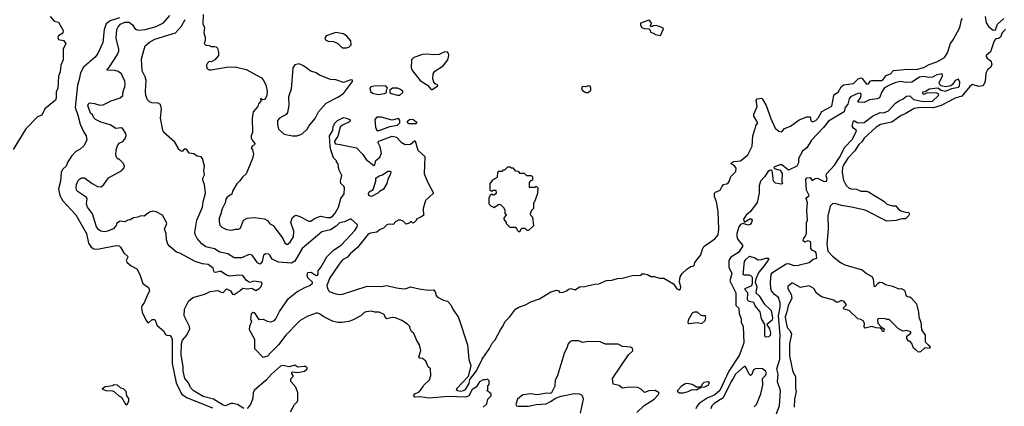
# Model space of a CAD drawing. Extents: x 1793424 to 1900092, y 321114 to 470632.
# Tile 49 of 256: x 1838445 to 1847539, y 366210 to 369776. Entities that reach past the tile are written whole.
import ezdxf

# ---------------------------------------------------------------- set-up
doc = ezdxf.new("R2010")
doc.units = 0

msp = doc.modelspace()

# ---------------------------------------------------------------- linework, layer by layer
at = {"layer": '0CON05XD'}
for points in [[(1838726.7, 369805), (1838765, 369763.3), (1838805, 369753.3), (1838845.7, 369675), (1838845, 369652.5), (1838802.4, 369627.6), (1838797.1, 369615), (1838799.6, 369599.6), (1838805, 369593.3), (1838849.4, 369585), (1838870.6, 369555), (1838848.1, 369505), (1838845.6, 369405), (1838824, 369355), (1838819.2, 369295), (1838804.3, 369255), (1838797.1, 369142.9), (1838783.6, 369106.4), (1838781.5, 369055), (1838775, 369034.2), (1838677.2, 368952.8), (1838648.6, 368895), (1838611.1, 368878.9), (1838500.6, 368769.4), (1838385, 368577.5)], [(1839367.6, 369792.4), (1839280.8, 369765), (1839243.1, 369736.9), (1839224.5, 369685.5), (1839214, 369565), (1839167, 369463), (1839141.2, 369428.8), (1839035, 369338.6), (1839005.5, 369285), (1838995.7, 369225), (1838978.7, 369171.3), (1838957.1, 368965), (1838982.9, 368895), (1839003.4, 368813.4), (1839035, 368743.3), (1839060, 368705), (1839064, 368665), (1839039.1, 368610.9), (1839003, 368583), (1838965, 368560), (1838923.6, 368516.4), (1838888.9, 368465), (1838874.3, 368425), (1838844.1, 368395.9), (1838829.8, 368370.2), (1838820.8, 368285), (1838802.9, 368215), (1838817.1, 368155), (1838844.1, 368104.1), (1838965.4, 367975.4), (1839062.2, 367805), (1839081.4, 367715), (1839105, 367676.7), (1839130.7, 367660.7), (1839165, 367658.8), (1839335, 367694), (1839365, 367688.8), (1839377.3, 367677.3), (1839407.5, 367625), (1839440, 367595), (1839443.3, 367585), (1839430, 367555), (1839438.2, 367535), (1839475, 367504), (1839526.8, 367476.8), (1839555.9, 367425.9), (1839583.1, 367343.1), (1839636.2, 367305), (1839643.3, 367275), (1839616.2, 367215)], [(1840515, 366190), (1840455.6, 366225.6), (1840415, 366235.8), (1840395, 366234), (1840345, 366214.3), (1840325, 366220.6), (1840235, 366276.2), (1840140.1, 366300.1), (1840046, 366355), (1840023.6, 366383.6), (1840005.5, 366425.5), (1839969.4, 366465), (1839954.6, 366535), (1839956.4, 366575), (1839936.8, 366686.8), (1839940, 366785), (1839949.5, 366819.5), (1839990, 366865), (1840016, 366925), (1840014, 366945), (1839964, 367045), (1839967.1, 367105), (1840005, 367180), (1840045, 367212.9), (1840155, 367244), (1840205, 367269.2), (1840275, 367276.2), (1840305, 367261.1), (1840325, 367260.8), (1840355, 367292.9), (1840392.9, 367275), (1840411.2, 367245), (1840425, 367240), (1840483.1, 367276.9), (1840505, 367300), (1840545, 367292.5), (1840590, 367300), (1840625, 367279.2), (1840656.7, 367295), (1840675, 367313.3), (1840684, 367345), (1840676.7, 367355), (1840605.8, 367364.2), (1840575, 367352.5), (1840565, 367354.2), (1840541.2, 367371.2), (1840505, 367415.6), (1840470.8, 367419.2), (1840385, 367408.6), (1840355, 367419.5), (1840305, 367451.9), (1840295, 367454.3), (1840255, 367442.9), (1840241.7, 367448.3), (1840233.3, 367483.3), (1840185, 367516.7), (1840135, 367524.3), (1840065, 367545.7), (1839925, 367622), (1839895, 367632), (1839832.3, 367682.3), (1839814.1, 367704.1), (1839800, 367745), (1839798.8, 367805), (1839783.9, 367843.9), (1839803.3, 367895), (1839800, 367905), (1839763, 367973), (1839705, 368003.3), (1839675, 368008.8), (1839645, 368001.2), (1839595.9, 367964.1), (1839565, 367966.7), (1839535, 367953.3), (1839495, 367947.5), (1839465, 367930), (1839445, 367927.5), (1839415, 367912.5), (1839373, 367917), (1839340, 367895), (1839340, 367885), (1839313, 367847), (1839255.8, 367824.2), (1839225, 367820), (1839195, 367826.2), (1839177.7, 367837.7), (1839156, 367865), (1839118.8, 367985), (1839073, 368047), (1839063.6, 368076.4), (1839070, 368125), (1839059.3, 368139.3), (1838977.5, 368195), (1838971.2, 368205), (1838966.2, 368225), (1838970, 368255), (1838985, 368292.5), (1838997.5, 368305), (1839015, 368317.5), (1839045, 368316.7), (1839115, 368263.3), (1839165, 368237.5), (1839197, 368233), (1839222.5, 368255), (1839265, 368316.7), (1839390, 368385), (1839409.3, 368410.7), (1839412.5, 368425), (1839405, 368450), (1839365, 368490), (1839355, 368490), (1839341.7, 368501.7), (1839332.5, 368525), (1839336.7, 368575), (1839348.3, 368611.7), (1839365, 368636.7), (1839397.3, 368652.7), (1839417.3, 368672.7), (1839430, 368705), (1839426.1, 368726.1), (1839399.3, 368769.3), (1839385, 368777.5), (1839333, 368773), (1839280, 368805), (1839195, 368831.2), (1839145, 368856.2), (1839129.7, 368869.7), (1839117.2, 368897.2), (1839100, 368915), (1839076.2, 368985), (1839083.3, 369005), (1839095, 369010), (1839135, 369003.8), (1839185, 368986.2), (1839215, 368991.2), (1839291.2, 369028.8), (1839372.5, 369055), (1839396.7, 369075), (1839400, 369115), (1839416, 369154), (1839418.8, 369185), (1839415, 369210), (1839395.9, 369255.9), (1839385, 369276.7), (1839355, 369296.7), (1839323, 369307), (1839251.7, 369311.7), (1839275, 369340), (1839349.2, 369455), (1839360, 369485), (1839360.6, 369505), (1839335.8, 369605), (1839342.5, 369685), (1839355, 369711.2), (1839376, 369735), (1839415, 369752.2), (1839455, 369754.2), (1839488.3, 369728.3), (1839510, 369695), (1839524.1, 369684.1), (1839545, 369680), (1839605, 369684), (1839705, 369712), (1839774.2, 369745.8), (1839832, 369815)], [(1842725, 366200), (1842758.3, 366231.7), (1842770, 366275), (1842800, 366305), (1842800, 366325), (1842760, 366355), (1842770, 366365), (1842770, 366395), (1842780, 366415), (1842780, 366445), (1842765, 366460), (1842747.5, 366452.5), (1842725, 366452.5), (1842692.5, 366435), (1842660, 366385), (1842625, 366363.3), (1842592.6, 366307.4), (1842565, 366294), (1842405, 366300.8), (1842225, 366284.6), (1842145, 366297.8), (1842095, 366294.4), (1842083.3, 366305), (1842093.3, 366325), (1842135.8, 366344.2), (1842166.4, 366383.6), (1842177, 366403), (1842230, 366455), (1842242.5, 366495), (1842240, 366555), (1842217.5, 366575), (1842196.4, 366626.4), (1842165, 366650), (1842140, 366655), (1842132.5, 366665), (1842150, 366725), (1842137.5, 366775), (1842112.5, 366815), (1842085, 366880), (1842065, 366900), (1842053, 366923), (1842050, 366945), (1842028.3, 366968.3), (1841975, 367002.5), (1841915, 367026.7), (1841885, 367030), (1841835, 367016.7), (1841823.8, 367025), (1841812.5, 367055), (1841765, 367076.7), (1841725, 367076.7), (1841695, 367087.5), (1841645, 367080), (1841626.4, 367073.6), (1841595, 367043.3), (1841517.5, 367005), (1841485, 366991.2), (1841425, 366981.2), (1841385, 366981.2), (1841335, 366996.2), (1841255, 367033.8), (1841215, 367063.3), (1841198.3, 367068.3), (1841185, 367068.8), (1841101.3, 367038.7), (1841035, 367000), (1841016.8, 366983.2), (1840903.6, 366866.4), (1840835, 366778), (1840764.3, 366705.7), (1840735, 366673.3), (1840695, 366660), (1840618.3, 366738.3), (1840616.4, 366826.4), (1840567.5, 366915), (1840570.7, 366949.3), (1840590, 366995), (1840580, 367005), (1840587.5, 367065), (1840603, 367077), (1840610, 367075), (1840655, 367010), (1840695, 367012.5), (1840730, 366995), (1840765, 366987.5), (1840799.3, 367000.7), (1840812.5, 367015), (1840843.3, 367085), (1840929.2, 367205), (1841004.5, 367265.5), (1841078, 367305), (1841126.5, 367323.5), (1841149.2, 367345), (1841148.8, 367355), (1841105, 367395.8), (1841099.6, 367415), (1841107.2, 367442.8), (1841136.9, 367446.9), (1841185, 367417.5), (1841195, 367418.8), (1841200.8, 367429.2), (1841200.9, 367459.1), (1841230, 367495), (1841282.9, 367587.1), (1841345, 367648.9), (1841414.3, 367695), (1841539.6, 367830.4), (1841563.1, 367865), (1841565.7, 367885), (1841505, 367937.5), (1841445, 367910.8), (1841399.1, 367900.8), (1841368.8, 367871.2), (1841315, 367836.9), (1841235, 367818), (1841055, 367664.2), (1840985, 367548.8), (1840955, 367531.4), (1840835, 367540), (1840777, 367567), (1840756.7, 367605), (1840745, 367613.3), (1840715, 367616.7), (1840696.4, 367603.6), (1840686, 367545), (1840665, 367520), (1840642.7, 367532.7), (1840593.9, 367603.9), (1840565, 367610), (1840495, 367580), (1840425, 367580), (1840366.2, 367616.2), (1840295, 367631.9), (1840245, 367660.6), (1840165, 367682), (1840127.3, 367707.3), (1840085, 367757.5), (1840066.7, 367795), (1840064, 367815), (1840081.2, 367925), (1840132.3, 368047.7), (1840138.8, 368095), (1840162.5, 368175), (1840152.5, 368255), (1840137, 368297), (1840137.5, 368315), (1840153.3, 368345), (1840146.7, 368385), (1840152.5, 368425), (1840132.5, 368495), (1840121.7, 368511.7), (1840085, 368517.5), (1840055, 368537.5), (1840010, 368545), (1839985, 368580), (1839965, 368580), (1839945, 368560), (1839930, 368565), (1839910, 368585), (1839910, 368595), (1839877.5, 368645), (1839777.5, 368735), (1839766.4, 368756.4), (1839746.1, 368866.1), (1839756, 368955), (1839745, 368992.5), (1839725, 369006), (1839665, 369010), (1839645, 369018.8), (1839625, 369036.7), (1839609.2, 369075), (1839605.8, 369115), (1839612, 369215), (1839605, 369247.5), (1839578, 369305), (1839570.8, 369415), (1839603.3, 369535), (1839645, 369567.5), (1839694.6, 369595.4), (1839884.5, 369655.5), (1839938.6, 369715), (1839972.1, 369777.9)], [(1840140, 369825), (1840137, 369737), (1840152.5, 369705), (1840147.5, 369655), (1840157.5, 369615), (1840157.5, 369585), (1840150, 369555), (1840165, 369540), (1840195, 369537.5), (1840215, 369527.5), (1840245, 369530), (1840260, 369525), (1840271.7, 369511.7), (1840282.5, 369475), (1840280, 369445), (1840247.5, 369405), (1840215, 369387.5), (1840195, 369390), (1840180, 369375), (1840170, 369355), (1840172.5, 369325), (1840195, 369312.5), (1840215, 369312.5), (1840355, 369338), (1840435, 369342), (1840537.5, 369315), (1840678.8, 369238.8), (1840695, 369222.5), (1840720, 369175), (1840730, 369115), (1840726.7, 369075), (1840720, 369055), (1840705, 369040), (1840687, 369037), (1840675, 369047.5), (1840670, 369045), (1840672.5, 369025), (1840651.7, 368998.3), (1840643.8, 368975), (1840601.2, 368925), (1840591.2, 368868.8), (1840596, 368735), (1840583.3, 368705), (1840583, 368687), (1840593.3, 368663.3), (1840617.5, 368635), (1840615, 368620), (1840591.7, 368608.3), (1840582.5, 368595), (1840596.4, 368576.4), (1840603.3, 368535), (1840596.2, 368495), (1840537, 368353), (1840505, 368327.5), (1840476.7, 368285), (1840449.5, 368260.5), (1840410, 368195), (1840403.3, 368165), (1840362.7, 368137.3), (1840350.3, 368119.7), (1840342, 368085), (1840315, 368032.5), (1840304, 367985), (1840286.2, 367945), (1840286.7, 367915), (1840295, 367880), (1840311.7, 367861.7), (1840355, 367840), (1840405, 367833.3), (1840437, 367843), (1840465, 367843.3), (1840485, 367852.5), (1840513.8, 367925), (1840545, 367944), (1840615, 367952), (1840705, 367938.8), (1840733.9, 367923.9), (1840755, 367892.5), (1840786.4, 367876.4), (1840875, 367756.2), (1840895, 367717.5), (1840915, 367702.5), (1840942.5, 367725), (1840975, 367772.5), (1840976, 367825), (1840950, 367905), (1840961.7, 367948.3), (1840982.3, 367967.7), (1840995, 367971.2), (1841031.7, 367961.7), (1841115, 367917.5), (1841135, 367917.5), (1841168, 367942), (1841225, 367963.3), (1841285, 367950), (1841315, 367950.8), (1841338.8, 367965), (1841358.3, 367991.7), (1841388.8, 368045), (1841411.2, 368125), (1841441.7, 368168.3), (1841446, 368225), (1841439.5, 368239.5), (1841410, 368265), (1841406.7, 368285), (1841419.3, 368339.3), (1841392.5, 368395), (1841387, 368447), (1841370, 368465), (1841370, 368475), (1841345, 368500), (1841320, 368575), (1841312.5, 368605), (1841307.5, 368705), (1841337, 368753), (1841340, 368795), (1841348.3, 368801.7), (1841350, 368815), (1841380, 368845), (1841435, 368872.5), (1841465, 368867.5), (1841490, 368855), (1841497.5, 368845), (1841490, 368835), (1841426.4, 368803.6), (1841406.4, 368783.6), (1841385, 368702.5), (1841353.8, 368656.2), (1841352.5, 368645), (1841361.7, 368631.7), (1841405.7, 368625.7), (1841555, 368593.1), (1841615, 368533.1), (1841645.5, 368485), (1841715, 368430), (1841723.8, 368436.2), (1841734.1, 368475.9), (1841770.8, 368509.2), (1841787.7, 368545), (1841774.1, 368604.1), (1841752.5, 368645), (1841761.2, 368655), (1841885, 368700.4), (1841925, 368691.9), (1841968.1, 368645), (1842005, 368624.6), (1842055, 368626.9), (1842091.2, 368658.8), (1842098.3, 368658.3), (1842123.7, 368573.7), (1842187.5, 368515), (1842180, 368355), (1842216.4, 368266.4), (1842266.7, 368175), (1842193, 368107), (1842172.5, 368035), (1842175, 367970), (1842145, 367950), (1842111.7, 367938.3), (1842107, 367923), (1842090, 367905), (1842075, 367900), (1842065, 367910), (1842055, 367910), (1842041.7, 367898.3), (1842015, 367890), (1841987, 367917), (1841965, 367927.5), (1841945, 367927.5), (1841920, 367915), (1841895, 367887.5), (1841855, 367890.8), (1841835, 367884.2), (1841805, 367852.5), (1841775, 367840), (1841743.9, 367816.1), (1841685, 367806.7), (1841665, 367797.5), (1841564.2, 367675.8), (1841496.7, 367615), (1841473.3, 367585), (1841425, 367556.2), (1841395, 367522), (1841309.2, 367395), (1841282, 367325), (1841286.7, 367295), (1841305, 367270), (1841365, 367246.2), (1841395, 367242), (1841426.1, 367243.9), (1841655, 367316.2), (1841785, 367315.8), (1841835, 367324), (1841925, 367302), (1841994.3, 367294.3), (1842015, 367295.7), (1842055, 367312.5), (1842134, 367294), (1842225, 367281.2), (1842270, 367285), (1842282.5, 367265), (1842291.7, 367231.7), (1842305, 367217.5), (1842358.3, 367188.3), (1842395, 367180), (1842427.5, 367145), (1842446.7, 367105), (1842499.5, 367029.5), (1842580, 366775), (1842592.3, 366642.3), (1842613.3, 366585), (1842586.1, 366483.9), (1842483.3, 366375), (1842476.7, 366365), (1842488.8, 366355), (1842515, 366350.4), (1842545, 366354.1), (1842563.5, 366365), (1842595, 366418.8), (1842602.1, 366457.9), (1842665, 366535.7), (1842715.2, 366644.8), (1842785, 366742.9), (1842809, 366791), (1842837.4, 366822.6), (1842886, 366914), (1842909.4, 366950.6), (1842925, 366990), (1842968, 367032), (1843025, 367106), (1843056.1, 367123.9), (1843117.5, 367145), (1843165, 367173.3), (1843245, 367200), (1843350, 367265), (1843405, 367280), (1843417, 367277), (1843435, 367260), (1843465, 367262.5), (1843496.7, 367273.3), (1843515, 367290), (1843535, 367297.5), (1843575, 367282.5), (1843617, 367313), (1843665, 367313.3), (1843755, 367337.5), (1843795, 367340), (1843865, 367368.8), (1843915, 367373.8), (1843965, 367388.8), (1844009.3, 367390.7), (1844105, 367416.7), (1844185, 367420), (1844195, 367430), (1844215, 367432.5), (1844245, 367426.7), (1844275, 367407.5), (1844305, 367406.7), (1844355, 367391.2), (1844395, 367392.5), (1844485, 367340), (1844515, 367292.5), (1844535, 367282.5), (1844548, 367292), (1844551.7, 367308.3), (1844540.3, 367360.3), (1844543.8, 367403.8), (1844563.3, 367435), (1844606.7, 367475), (1844645, 367500), (1844675, 367506.7), (1844680, 367535), (1844735, 367607.5), (1844750.5, 367659.5), (1844765, 367682.5), (1844865, 367754.2), (1844895, 367791.2), (1844903.3, 367845), (1844897.5, 368007.5), (1844880.6, 368095), (1844862.5, 368145), (1844862, 368175), (1844871.2, 368185), (1844915, 368202.2), (1844928.5, 368235), (1844945, 368254.4), (1844985, 368266.2), (1844996.9, 368283.1), (1845011.9, 368328.1), (1845060.4, 368375), (1845062.5, 368405), (1845046.8, 368426.8), (1845016.7, 368445), (1845018.8, 368455), (1845041.3, 368468.7), (1845103.3, 368475), (1845170.7, 368529.3), (1845211.2, 368608.8), (1845217, 368703), (1845238.8, 368771.2), (1845245, 368797.5), (1845262.5, 368825), (1845226.2, 368885), (1845224.1, 368904.1), (1845255.5, 368974.5), (1845245.6, 369034.4), (1845255, 369045.5), (1845295, 369051.2), (1845305, 369043.3), (1845340, 368985), (1845381.2, 368865), (1845423.3, 368775), (1845455, 368747.5), (1845485, 368742.5), (1845509.3, 368770.7), (1845565, 368792.5), (1845645, 368853.3), (1845715, 368878.8), (1845745, 368880), (1845753.3, 368845), (1845764.1, 368834.1), (1845796.7, 368845), (1845822, 368875), (1845852.3, 368927.7), (1845945, 368976.7), (1845964.6, 369075.4), (1845975, 369089.4), (1846005, 369105.8), (1846032.2, 369157.8), (1846054.2, 369175.8), (1846145, 369186.2), (1846189.5, 369230.5), (1846215, 369238.8), (1846225, 369234), (1846265, 369180.6), (1846283.8, 369185), (1846301.1, 369208.9), (1846315, 369214.4), (1846405, 369215.6), (1846420.8, 369225), (1846448.5, 369261.5), (1846486.2, 369275), (1846515, 369306.9), (1846645, 369318.5), (1846725, 369317.5), (1846794.6, 369335.4), (1846845, 369362), (1846915, 369387.5), (1846985, 369428.1), (1847015, 369470.8), (1847040.4, 369555), (1847065, 369588.9), (1847126.5, 369705), (1847142.5, 369775), (1847152.7, 369787.3)], [(1844365, 369630), (1844387.5, 369685), (1844390, 369695), (1844385, 369700), (1844325, 369722.5), (1844295, 369720), (1844285, 369710), (1844271.7, 369711.7), (1844270, 369725), (1844278.3, 369731.7), (1844280, 369745), (1844266.4, 369766.4), (1844255, 369771.2), (1844180, 369745), (1844177.5, 369725), (1844190, 369705), (1844213.6, 369693.6), (1844255, 369690), (1844268.3, 369678.3), (1844271.7, 369661.7), (1844305, 369650), (1844315, 369640), (1844365, 369630)], [(1847361.2, 369805), (1847372.7, 369747.3), (1847395, 369708.6), (1847435, 369678.8), (1847458.8, 369681.2), (1847475, 369736), (1847535, 369788)], [(1841465, 369516.7), (1841485, 369523.3), (1841507.5, 369545), (1841505, 369580), (1841467.5, 369625), (1841435, 369646.7), (1841365, 369656.7), (1841347, 369653), (1841275, 369627.5), (1841263, 369607), (1841270.7, 369590.7), (1841295, 369577.5), (1841345, 369573.3), (1841385, 369557.5), (1841425, 369517.5), (1841465, 369516.7)], [(1847550.7, 369689.3), (1847520, 369655), (1847502.5, 369615), (1847485, 369602.5), (1847461.7, 369598.3), (1847445, 369580), (1847411.2, 369478.8), (1847371.9, 369445), (1847370.6, 369435), (1847380, 369420), (1847415, 369397.1), (1847424.2, 369365.8), (1847413.6, 369336.4), (1847385, 369313.3), (1847368.9, 369281.1), (1847360.6, 369205), (1847343, 369167), (1847305, 369160), (1847245, 369178.8), (1847220.2, 369159.8), (1847145, 369070), (1847085, 369052.5), (1846955.3, 368984.7), (1846885, 368962.5), (1846765, 368964.4), (1846705, 368955.8), (1846623.4, 368906.6), (1846585, 368891.4), (1846498.8, 368831.2), (1846395, 368810), (1846354.5, 368785.5), (1846245.8, 368684.2), (1846221.9, 368648.1), (1846195, 368623.3), (1846157.5, 368565), (1846095, 368499.2), (1846052.9, 368435), (1846042.9, 368415), (1846040, 368365), (1846054.2, 368294.2), (1846078.8, 368245), (1846105, 368222.9), (1846125, 368214.5), (1846175, 368211.4), (1846215, 368193.3), (1846265, 368194), (1846285, 368188), (1846425, 368101.2), (1846455, 368073.8), (1846505, 368060), (1846538, 368058), (1846560, 368030), (1846582.9, 368012.9), (1846625, 367999.2), (1846657.5, 367997.5), (1846662.5, 367985), (1846652.5, 367965), (1846625, 367940), (1846595, 367940), (1846535.8, 367924.2), (1846455, 367916.7), (1846255, 368018), (1846126.9, 368046.9), (1846035, 368061.5), (1845975, 368080.8), (1845951.7, 368078.3), (1845930, 368055), (1845907.8, 367965), (1845911.5, 367845), (1845900, 367705), (1845910.3, 367640.3), (1845951.2, 367595), (1846025, 367536.2), (1846065, 367513.8), (1846225, 367467.5), (1846265, 367433.3), (1846316.4, 367406.4), (1846326.7, 367385), (1846334.2, 367325), (1846345, 367313.3), (1846373.9, 367346.1), (1846386.7, 367353.3), (1846413, 367353), (1846443, 367333), (1846505, 367318.8), (1846563.6, 367293.6), (1846586.4, 367296.4), (1846610, 367285), (1846620, 367275), (1846630, 367235), (1846643.3, 367223.3), (1846665, 367220), (1846680, 367210), (1846726.7, 367155), (1846746.4, 367076.4), (1846750.7, 367030.7), (1846767.5, 366985), (1846773.6, 366913.6), (1846806.7, 366865), (1846807.5, 366805), (1846835, 366777.5)], [(1842245, 369132), (1842255, 369132.9), (1842306.9, 369165), (1842305.4, 369175.4), (1842283.3, 369183.3), (1842269.8, 369199.8), (1842261.2, 369231.2), (1842262.5, 369277.5), (1842278.5, 369301.5), (1842355, 369349.3), (1842399.2, 369405), (1842409.3, 369445), (1842405.3, 369465.3), (1842395, 369476.5), (1842370.9, 369479.1), (1842320, 369455), (1842265, 369451.2), (1842211.3, 369458.7), (1842165, 369455.7), (1842085, 369426), (1842064, 369405), (1842061.2, 369331.2), (1842072.9, 369305), (1842145, 369213.8), (1842211.1, 369171.1), (1842245, 369132)], [(1841005, 368703.8), (1841050.7, 368719.3), (1841100, 368765), (1841116.2, 368795), (1841174.2, 368865), (1841205, 368926.2), (1841275, 369006.7), (1841385, 369060), (1841436.7, 369095), (1841520, 369205), (1841518.3, 369218.3), (1841505, 369220), (1841435, 369196.7), (1841365, 369221.2), (1841315, 369223.3), (1841215, 369263.8), (1841185, 369286.7), (1841135, 369300), (1841065, 369350), (1841025, 369367.5), (1840985, 369360), (1840967, 369333), (1840951.2, 369135), (1840928.8, 369065), (1840931.2, 368985), (1840918.8, 368921.2), (1840905, 368901.2), (1840845, 368866.2), (1840826.7, 368845), (1840827, 368807), (1840836.4, 368766.4), (1840889.3, 368719.3), (1840903.6, 368716.4), (1840965, 368703.8), (1841005, 368703.8)], [(1845416.2, 366095), (1845461.8, 366215), (1845472.2, 366355), (1845444.4, 366435), (1845449.4, 366505), (1845437.5, 366555), (1845464.5, 366645), (1845464.6, 366814.6), (1845468.2, 366865), (1845452.5, 367045), (1845467.7, 367125), (1845467.3, 367165), (1845452.6, 367212.6), (1845415, 367241.4), (1845388.6, 367275), (1845382.5, 367295), (1845380.8, 367355), (1845386.9, 367425), (1845395, 367440), (1845415, 367455.7), (1845525, 367522.2), (1845546.5, 367526.5), (1845595, 367508), (1845635, 367512), (1845735, 367537.5), (1845773.9, 367566.1), (1845806.2, 367575), (1845801.9, 367625), (1845795, 367635.6), (1845765, 367649.2), (1845752.5, 367665), (1845750.8, 367715), (1845745, 367730), (1845725, 367736), (1845695, 367724.2), (1845681.5, 367735), (1845684.4, 367755), (1845700.8, 367775), (1845713.3, 367805), (1845713.3, 367905), (1845720, 367925), (1845713.8, 368015), (1845722.5, 368085), (1845710, 368125), (1845715, 368136.7), (1845736.7, 368155), (1845713, 368203), (1845705.8, 368304.2), (1845715, 368315.6), (1845745, 368321.2), (1845765, 368292.5), (1845790.5, 368309.5), (1845815, 368314), (1845875, 368284.2), (1845897.5, 368285), (1845902, 368305), (1845893.1, 368335), (1845897.8, 368355), (1845969.1, 368435), (1846016.2, 368505), (1846065, 368601.4), (1846137.3, 368675), (1846171.4, 368745), (1846174, 368755), (1846145.4, 368775.4), (1846133.6, 368793.6), (1846145, 368843.3), (1846155, 368844.2), (1846185, 368825.9), (1846243.6, 368826.4), (1846322.8, 368887.2), (1846391.1, 368918.9), (1846425, 368917.5), (1846468, 368935), (1846534.3, 369005.7), (1846565, 369028.5), (1846605, 369045.7), (1846635, 369071.2), (1846665, 369073.3), (1846698.9, 369038.9), (1846774.7, 369024.7), (1846805, 369020.7), (1846875, 369025.6), (1846931.2, 369075), (1846934, 369085), (1846916.9, 369096.9), (1846825, 369101.2), (1846795, 369086.7), (1846785, 369093.8), (1846785, 369110), (1846815, 369116), (1846845, 369139.2), (1846925, 369148), (1846956.7, 369125), (1846995, 369116), (1847055, 369140.8), (1847115, 369154.2), (1847125, 369163.8), (1847128.3, 369198.3), (1847115, 369227.5), (1847085, 369213.8), (1847060.9, 369179.1), (1847043.7, 369166.3), (1846994.5, 369155.5), (1846954.2, 369164.2), (1846940.2, 369180.2), (1846936.9, 369195), (1846968.8, 369255), (1846965, 369277.5), (1846915, 369266), (1846875, 369244.3), (1846843.2, 369243.2), (1846795, 369252.2), (1846756.7, 369245), (1846685, 369198.2), (1846625, 369197.3), (1846584.5, 369205.5), (1846537.5, 369195), (1846485, 369175.6), (1846432.7, 369147.3), (1846409.1, 369110.9), (1846385.7, 369054.3), (1846365, 369044.4), (1846295, 369036.2), (1846245, 369012.9), (1846190, 369015), (1846190, 369025), (1846211.4, 369055), (1846218, 369075), (1846215, 369097.5), (1846185, 369094.3), (1846118, 369065), (1846104.5, 369045.5), (1846093.9, 368996.1), (1846067.5, 368965), (1846060.8, 368925), (1845915, 368840), (1845869.1, 368780.9), (1845758.6, 368665), (1845715, 368593.8), (1845675, 368562), (1845637.1, 368495), (1845638.8, 368455), (1845623.9, 368426.1), (1845545, 368387.5), (1845485, 368436.7), (1845465, 368436.7), (1845410, 368415), (1845412.3, 368402.3), (1845469.2, 368389.2), (1845487.3, 368357.3), (1845483.3, 368285), (1845490, 368265), (1845481.7, 368258.3), (1845460.7, 368260.7), (1845425, 368268.8), (1845406, 368285), (1845393.3, 368385), (1845375, 368388.6), (1845355, 368372.5), (1845324.3, 368325), (1845288.6, 368285), (1845280, 368265), (1845273.9, 368243.9), (1845276.2, 368175), (1845255, 368090), (1845193.3, 368005), (1845155, 367971.2), (1845129.4, 367935), (1845135, 367907.5), (1845195, 367940.8), (1845205, 367936), (1845209.4, 367925), (1845204.4, 367905), (1845192, 367888), (1845175, 367881.5), (1845125, 367896.7), (1845102.5, 367887.5), (1845087.8, 367865), (1845069.2, 367805), (1845069.2, 367775), (1845078.8, 367748.8), (1845121.2, 367695), (1845122, 367685), (1845085, 367627.1), (1845014.2, 367585), (1844994.4, 367555), (1844993.2, 367493.2), (1845023.8, 367435), (1845003.3, 367366.7), (1845058.2, 367255), (1845058.4, 367191.6), (1845057.9, 367137.9), (1845085.7, 367115), (1845090, 367065), (1845110, 367015), (1845108.1, 366985), (1845126.2, 366946.2), (1845131.8, 366795), (1845125, 366766.2), (1845091.5, 366678.5), (1844995.7, 366534.3), (1844912.3, 366355), (1844865, 366316.2), (1844795.8, 366284.2), (1844719.4, 366235), (1844701.1, 366215), (1844689.4, 366185)], [(1841755, 369086.5), (1841815, 369094.2), (1841833.3, 369105), (1841833.3, 369125), (1841842.5, 369145), (1841826, 369166), (1841715, 369163.4), (1841689.2, 369155), (1841679.2, 369145), (1841685, 369113.8), (1841705, 369097.1), (1841755, 369086.5)], [(1841935, 369078.8), (1841955, 369080), (1841982.5, 369105), (1841982.5, 369115), (1841955, 369136.2), (1841935, 369143.8), (1841887, 369143), (1841863, 369127), (1841862.5, 369105), (1841877.5, 369095), (1841935, 369078.8)], [(1843695, 369104.4), (1843718.9, 369125), (1843720, 369145), (1843713, 369163), (1843696.8, 369166.8), (1843675, 369157.9), (1843645, 369160), (1843638.6, 369155), (1843633.1, 369135), (1843642, 369122), (1843674.5, 369104.5), (1843695, 369104.4)], [(1841744.1, 368754.1), (1841765, 368754.2), (1841865, 368789.2), (1841935, 368802.5), (1841956.8, 368823.2), (1841955, 368848.8), (1841943.6, 368863.6), (1841885, 368850), (1841785, 368875.6), (1841744.4, 368875.6), (1841726, 368855), (1841732, 368785), (1841744.1, 368754.1)], [(1842035, 368813.8), (1842024.5, 368835.5), (1842045, 368856.2), (1842075, 368858.8), (1842108, 368835), (1842113.8, 368825), (1842105, 368814.2), (1842035, 368813.8)], [(1841695, 368144.3), (1841670, 368155), (1841666.2, 368175), (1841673.3, 368186.7), (1841710, 368210), (1841734.3, 368285), (1841733.8, 368315), (1841765, 368336.9), (1841796.8, 368343.2), (1841845, 368377.9), (1841869.7, 368379.7), (1841873.9, 368373.9), (1841868.1, 368345), (1841846.7, 368305), (1841835.6, 368265), (1841805, 368213.8), (1841768, 368192), (1841753.3, 368175), (1841695, 368144.3)], [(1843065, 367820), (1843055, 367820), (1843041.7, 367831.7), (1843040, 367845), (1843028.3, 367858.3), (1842975, 367860), (1842941.7, 367891.7), (1842940, 367905), (1842920, 367935), (1842920, 367945), (1842940, 367975), (1842930, 367985), (1842930, 368015), (1842918.3, 368038.3), (1842888.3, 368068.3), (1842875, 368070), (1842825, 368040), (1842815, 368050), (1842801.7, 368051.7), (1842780, 368075), (1842780, 368135), (1842788.3, 368141.7), (1842791.7, 368158.3), (1842805, 368170), (1842815, 368160), (1842825, 368160), (1842850, 368175), (1842845, 368200), (1842815, 368200), (1842805, 368190), (1842791.7, 368201.7), (1842790, 368265), (1842810, 368285), (1842810, 368295), (1842858.3, 368321.7), (1842860, 368365), (1842871.7, 368378.3), (1842905, 368380), (1842915, 368390), (1842925, 368390), (1842955, 368420), (1842975, 368420), (1842985, 368410), (1842998.3, 368408.3), (1843021.7, 368381.7), (1843048.3, 368378.3), (1843060, 368360), (1843105, 368360), (1843125, 368340), (1843168.3, 368338.3), (1843180, 368325), (1843180, 368295), (1843161.7, 368288.3), (1843150, 368275), (1843151.7, 368231.7), (1843205, 368230), (1843215, 368240), (1843230, 368225), (1843226.4, 368173.6), (1843200, 368095), (1843190, 368085), (1843190, 368035), (1843173, 368017), (1843160, 367985), (1843161.7, 367971.7), (1843180, 367955), (1843190, 367875), (1843145, 367830), (1843131.7, 367831.7), (1843115, 367850), (1843085, 367850), (1843071.7, 367838.3), (1843065, 367820)], [(1845337, 366847), (1845327.5, 366855), (1845327.5, 366965), (1845295.9, 367015.9), (1845285, 367080), (1845236.7, 367135), (1845226.4, 367166.4), (1845185, 367175.8), (1845172.8, 367182.8), (1845166.9, 367195), (1845169.4, 367255), (1845146.7, 367285), (1845146.7, 367295), (1845205.8, 367324.2), (1845213.6, 367346.4), (1845213.6, 367393.6), (1845207.7, 367407.7), (1845185, 367420), (1845135, 367419.2), (1845126.2, 367425), (1845138, 367545), (1845150.8, 367565), (1845185, 367593.3), (1845235, 367580), (1845265, 367560), (1845297, 367563), (1845335, 367577.5), (1845360, 367575), (1845360, 367565), (1845320, 367505), (1845272.5, 367447.5), (1845243.3, 367385), (1845238, 367355), (1845252.9, 367315), (1845243.8, 367255), (1845275, 367230), (1845321.2, 367155), (1845384.5, 367094.5), (1845397.6, 367025), (1845395.4, 367005), (1845346.7, 366965), (1845370.8, 366925), (1845378.3, 366888.3), (1845376.9, 366863.1), (1845365, 366851.2), (1845337, 366847)], [(1846835, 366777.5), (1846852.5, 366755), (1846846.7, 366743.3), (1846805, 366750), (1846765, 366712.5), (1846745, 366710), (1846720, 366735), (1846700, 366745), (1846685, 366790), (1846665, 366810), (1846655, 366810), (1846640, 366835), (1846640, 366855), (1846676.7, 366885), (1846676.7, 366895), (1846635, 366910), (1846605, 366902.5), (1846563, 366923), (1846475, 367010), (1846455, 367010), (1846435, 367020), (1846375, 367017.5), (1846368.3, 367011.7), (1846370, 366975), (1846401.7, 366941.7), (1846430, 366925), (1846425, 366900), (1846415, 366900), (1846408.3, 366918.3), (1846391.7, 366931.7), (1846355, 366932.5), (1846316.4, 366946.4), (1846255, 366930), (1846243, 366943), (1846247.5, 366975), (1846236.4, 366996.4), (1846215, 367010), (1846185, 367017.5), (1846105, 367092.5), (1846060, 367105), (1846050, 367115), (1846080, 367145), (1846060, 367175), (1846045, 367182.5), (1846025, 367182.5), (1846005, 367170), (1845985, 367170), (1845965, 367187.5), (1845850, 367220), (1845804.6, 367254.6), (1845778.1, 367295), (1845735, 367320), (1845655, 367306.7), (1845585, 367346.7), (1845575, 367346.2), (1845540, 367315), (1845538, 367295), (1845571.7, 367241.7), (1845577.7, 367207.7), (1845543, 367137), (1845529.2, 367080.8), (1845515.5, 367035), (1845519.6, 366995), (1845534.5, 366935), (1845560.5, 366905), (1845572.9, 366875), (1845554, 366786), (1845554, 366675), (1845585, 366527.5), (1845609.2, 366485), (1845610, 366375), (1845616.7, 366345), (1845600.8, 366275), (1845597.3, 366202.7)], [(1839616.2, 367215), (1839596.2, 367165), (1839572.7, 367137.3), (1839570, 367125), (1839576.1, 367076.1), (1839615, 366997.5), (1839625, 366982.5), (1839635, 366980), (1839668.8, 367011.2), (1839695, 367011.2), (1839716.2, 366955), (1839773.8, 366905), (1839792.6, 366872.6), (1839805, 366864.2), (1839835, 366864), (1839847.5, 366845), (1839853.1, 366825), (1839853.6, 366605), (1839890, 366425), (1839939.5, 366325), (1839985, 366291.5), (1840225, 366196.4)], [(1844745, 366972.5), (1844775, 367000), (1844782.5, 367025), (1844780, 367045), (1844755, 367042.5), (1844738.3, 367048.3), (1844706.4, 367076.4), (1844675, 367076.7), (1844655, 367070), (1844620, 367005), (1844615, 366980), (1844625, 366972.5), (1844705, 366982.5), (1844745, 366972.5)], [(1844145, 366151.2), (1844211.7, 366218.3), (1844303.9, 366276.1), (1844342.5, 366315), (1844350, 366335), (1844315, 366356.2), (1844255, 366353.3), (1844215, 366337.5), (1844187.5, 366365), (1844155, 366383.3), (1844075, 366386.2), (1844016.4, 366376.4), (1844005, 366380), (1843982.6, 366402.6), (1843927.5, 366415), (1843920, 366465), (1844069.2, 366685), (1844108.3, 366721.7), (1844104.2, 366745), (1844085.2, 366755.3), (1844012.3, 366762.3), (1843971.2, 366781.2), (1843855, 366784), (1843805, 366804.3), (1843695, 366805.8), (1843645, 366797.2), (1843605, 366812.5), (1843545.3, 366814.7), (1843527.1, 366805), (1843509.5, 366785), (1843498.7, 366745), (1843475.7, 366705), (1843407.7, 366485), (1843389.3, 366450.7), (1843387.3, 366395), (1843355.9, 366334.1), (1843345, 366328.2), (1843315, 366330.7), (1843225, 366313.8), (1843165, 366324.8), (1843093.4, 366316.6), (1843042.2, 366275), (1843028.6, 366225), (1843034.2, 366214.2), (1843045, 366210.8), (1843145, 366212), (1843215, 366226), (1843306.4, 366233.6), (1843355, 366257.5), (1843394.1, 366285.9), (1843445, 366302.5), (1843565, 366328.8), (1843615.9, 366325.9), (1843633.3, 366315), (1843646.2, 366295), (1843650, 366275), (1843622.5, 366145)], [(1840945, 366157.5), (1840983.9, 366226.1), (1841008.3, 366251.7), (1841013.6, 366266.4), (1841013, 366333), (1840997, 366387), (1840948.3, 366438.3), (1840948.3, 366461.7), (1840970, 366485), (1840970, 366495), (1840958.3, 366508.3), (1840958.3, 366521.7), (1840965, 366527.5), (1841015, 366522.5), (1841075, 366532.5), (1841100, 366555), (1841100, 366565), (1841087, 366577), (1841073.6, 366576.4), (1841015, 366572), (1840985, 366588.1), (1840935, 366574.3), (1840875, 366585.8), (1840855, 366581.2), (1840770, 366505), (1840725.5, 366454.5), (1840610, 366355), (1840600.8, 366335), (1840597.1, 366285), (1840575.7, 366225), (1840545, 366188.8)], [(1845230, 366205), (1845250.5, 366225), (1845290.6, 366325), (1845308.6, 366405), (1845304.5, 366465), (1845334.2, 366495), (1845344, 366515), (1845332, 366535), (1845305, 366556), (1845245, 366558.8), (1845223.9, 366546.1), (1845207.7, 366502.3), (1845195, 366494.2), (1845181.2, 366505), (1845155.8, 366565.8), (1845145.8, 366575.8), (1845135.9, 366575.9), (1845055, 366506), (1845035.6, 366465), (1845015, 366438), (1844943.1, 366286.9), (1844859.2, 366235), (1844837.5, 366215), (1844827.1, 366185)], [(1839435, 366220), (1839415, 366240), (1839389.3, 366289.3), (1839365, 366302.5), (1839325, 366340), (1839305, 366350), (1839245, 366352.5), (1839213, 366363), (1839210, 366375), (1839235, 366392.5), (1839305, 366400), (1839315, 366410), (1839345, 366407.5), (1839375, 366380), (1839400, 366375), (1839425, 366350), (1839432.5, 366305), (1839451.7, 366281.7), (1839451.7, 366258.3), (1839435, 366220)], [(1844575, 366333.3), (1844620, 366345), (1844655, 366363.3), (1844695, 366362.5), (1844741.7, 366388.3), (1844765, 366386.7), (1844785.9, 366394.1), (1844802.5, 366405), (1844817, 366427), (1844805, 366436.7), (1844765, 366430), (1844747.5, 366415), (1844738.3, 366391.7), (1844725, 366387.5), (1844695, 366387.5), (1844655, 366410), (1844626.1, 366416.1), (1844605, 366418.8), (1844585, 366413.3), (1844555, 366392.5), (1844520, 366355), (1844520, 366345), (1844540, 366335), (1844575, 366333.3)]]:
    msp.add_lwpolyline(points, dxfattribs=at)

doc.saveas('drawing.dxf')
